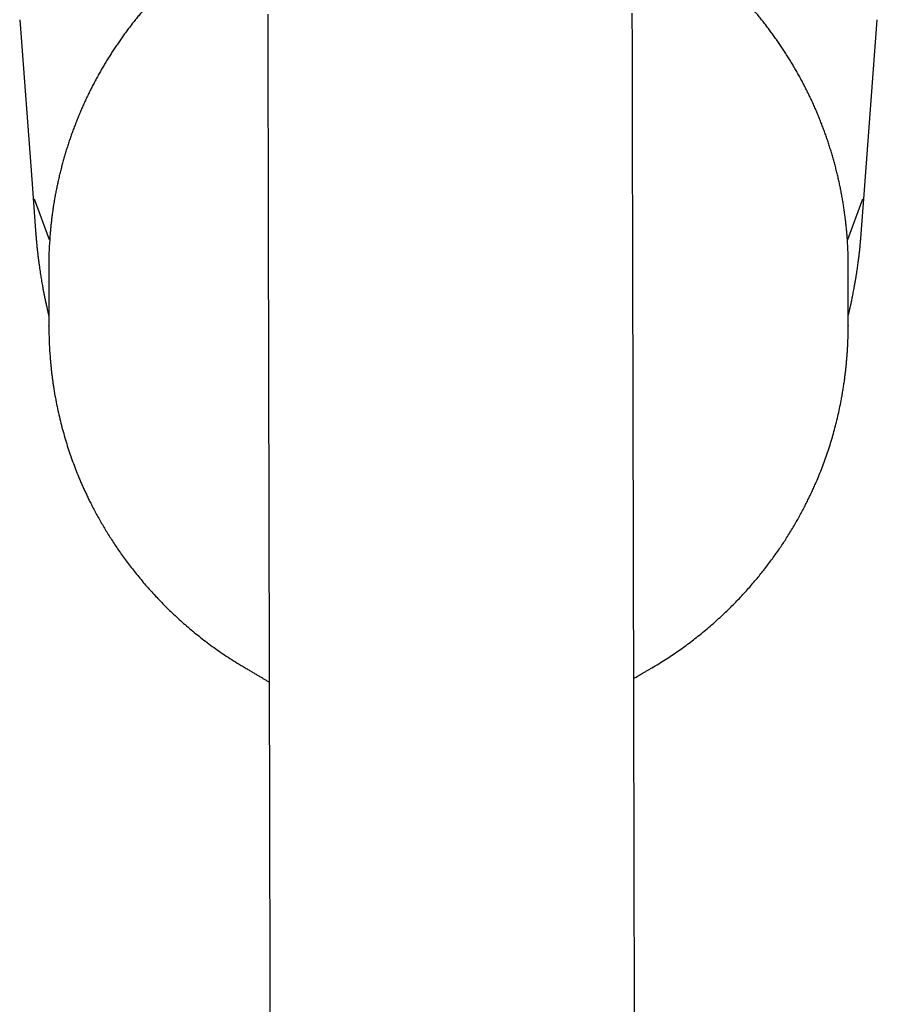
# Model space of a CAD drawing. Header units: millimetres. Extents: x 8 to 762, y 12 to 847.
# Tile 2 of 33: x 368 to 422, y 300 to 362. Entities that reach past the tile are written whole.
import ezdxf

# ---------------------------------------------------------------- set-up
doc = ezdxf.new("R2010")
doc.units = ezdxf.units.MM

msp = doc.modelspace()

# ---------------------------------------------------------------- linework, layer by layer
at = {"color": 7, "linetype": 'Continuous', "lineweight": 30}
for p, q in [((369.102, 350.84), (369.101, 350.844)), ((370.057, 348.293), (369.102, 350.844)), ((420.898, 350.844), (419.944, 348.296)), ((369.192, 348.657), (369.191, 348.681)), ((370.001, 346.626), (370.003, 342.896)), ((420.003, 342.919), (420.001, 346.649)), ((370.006, 342.896), (370.006, 342.916)), ((419.997, 342.94), (419.997, 342.919)), ((382.15, 321.608), (382.15, 321.608)), ((407.716, 321.527), (407.716, 321.528))]:
    msp.add_line(p, q, dxfattribs=at)
at = {"color": 7, "linetype": 'Continuous', "lineweight": 30, "flags": 128}
for points in [[(383.695, 362.42), (383.699, 360.428), (383.704, 358.404), (383.708, 356.35), (383.713, 354.267), (383.717, 352.155), (383.722, 350.016), (383.727, 347.852), (383.731, 345.662), (383.736, 343.45), (383.741, 341.215), (383.746, 338.958), (383.751, 336.682), (383.756, 334.387), (383.761, 332.075), (383.766, 329.747), (383.771, 327.404), (383.776, 325.047), (383.781, 322.678), (383.786, 320.297), (383.791, 317.907), (383.797, 315.509), (383.802, 313.103), (383.807, 310.691), (383.812, 308.275), (383.817, 305.855), (383.823, 303.434), (383.828, 301.012), (383.833, 298.59)], [(406.633, 298.64), (406.628, 301.061), (406.623, 303.483), (406.617, 305.905), (406.612, 308.324), (406.607, 310.74), (406.602, 313.152), (406.597, 315.558), (406.591, 317.956), (406.586, 320.347), (406.581, 322.727), (406.576, 325.096), (406.571, 327.453), (406.566, 329.796), (406.561, 332.125), (406.556, 334.437), (406.551, 336.732), (406.546, 339.008), (406.541, 341.264), (406.536, 343.499), (406.531, 345.712), (406.527, 347.901), (406.522, 350.066), (406.517, 352.204), (406.513, 354.316), (406.508, 356.399), (406.504, 358.454), (406.499, 360.477), (406.495, 362.47)], [(368.183, 362.07), (368.955, 351.809), (369.177, 348.86), (369.19, 348.681)], [(420.81, 348.682), (420.994, 351.127), (421.817, 362.07)]]:
    msp.add_lwpolyline(points, dxfattribs=at)
at = {"color": 7, "linetype": 'Continuous', "lineweight": 30}
for centre, start, end in [((394.628, 346.638), 176.11659, 180.02634), ((395.374, 346.638), 0.02639, 3.93344)]:
    msp.add_arc(centre, 24.627, start, end, dxfattribs=at)
for points, knots in [([(383.681, 368.764), (383.679, 368.763), (383.588, 368.718), (383.409, 368.625), (383.144, 368.486), (382.881, 368.343), (382.619, 368.197), (382.359, 368.048), (382.101, 367.896), (381.845, 367.74), (381.59, 367.581), (381.337, 367.42), (381.086, 367.255), (380.837, 367.087), (380.589, 366.916), (380.344, 366.742), (380.101, 366.565), (379.86, 366.385), (379.621, 366.202), (379.384, 366.017), (379.149, 365.828), (378.916, 365.636), (378.686, 365.442), (378.458, 365.245), (378.233, 365.045), (378.01, 364.842), (377.789, 364.636), (377.571, 364.428), (377.355, 364.217), (377.141, 364.004), (376.931, 363.788), (376.723, 363.569), (376.517, 363.348), (376.314, 363.124), (376.114, 362.897), (375.917, 362.669), (375.722, 362.438), (375.53, 362.204), (375.341, 361.968), (375.155, 361.73), (374.972, 361.489), (374.791, 361.247), (374.614, 361.002), (374.439, 360.755), (374.268, 360.505), (374.1, 360.254), (373.934, 360.001), (373.772, 359.745), (373.613, 359.488), (373.457, 359.228), (373.304, 358.967), (373.154, 358.704), (373.008, 358.438), (372.865, 358.172), (372.725, 357.903), (372.588, 357.633), (372.455, 357.361), (372.325, 357.087), (372.198, 356.812), (372.075, 356.535), (371.955, 356.256), (371.838, 355.976), (371.725, 355.695), (371.615, 355.412), (371.509, 355.128), (371.406, 354.843), (371.307, 354.556), (371.212, 354.268), (371.119, 353.979), (371.031, 353.689), (370.946, 353.398), (370.864, 353.106), (370.787, 352.812), (370.712, 352.518), (370.642, 352.222), (370.575, 351.926), (370.511, 351.629), (370.452, 351.332), (370.396, 351.033), (370.343, 350.734), (370.295, 350.434), (370.25, 350.133), (370.208, 349.832), (370.171, 349.531), (370.137, 349.228), (370.107, 348.926), (370.081, 348.623), (370.064, 348.416), (370.058, 348.31), (370.058, 348.306)], [0, 0, 0, 0, 0.0002666, 0.0118574, 0.023456, 0.0350619, 0.0466749, 0.0582947, 0.069921, 0.0815536, 0.0931922, 0.1048366, 0.1164866, 0.128142, 0.1398027, 0.1514684, 0.163139, 0.1748144, 0.1864943, 0.1981788, 0.2098675, 0.2215605, 0.2332575, 0.2449585, 0.2566634, 0.2683721, 0.2800844, 0.2918004, 0.3035198, 0.3152427, 0.3269689, 0.3386984, 0.3504311, 0.3621669, 0.3739058, 0.3856476, 0.3973925, 0.4091402, 0.4208908, 0.4326441, 0.4444002, 0.4561589, 0.4679204, 0.4796844, 0.4914509, 0.50322, 0.5149916, 0.5267656, 0.5385421, 0.5503209, 0.562102, 0.5738855, 0.5856713, 0.5974593, 0.6092496, 0.621042, 0.6328367, 0.6446335, 0.6564325, 0.6682335, 0.6800367, 0.691842, 0.7036493, 0.7154587, 0.72727, 0.7390834, 0.7508988, 0.7627162, 0.7745356, 0.7863569, 0.7981801, 0.8100053, 0.8218324, 0.8336615, 0.8454924, 0.8573252, 0.8691599, 0.8809965, 0.892835, 0.9046753, 0.9165175, 0.9283615, 0.9402074, 0.9520552, 0.9639048, 0.9757562, 0.9876095, 0.9994646, 1, 1, 1, 1]), ([(419.943, 348.328), (419.936, 348.42), (419.922, 348.614), (419.897, 348.909), (419.867, 349.212), (419.833, 349.515), (419.795, 349.818), (419.754, 350.12), (419.709, 350.422), (419.661, 350.723), (419.608, 351.024), (419.552, 351.324), (419.492, 351.623), (419.428, 351.921), (419.361, 352.219), (419.29, 352.516), (419.215, 352.813), (419.137, 353.108), (419.055, 353.402), (418.969, 353.696), (418.88, 353.988), (418.787, 354.28), (418.69, 354.57), (418.59, 354.859), (418.486, 355.147), (418.379, 355.433), (418.268, 355.719), (418.153, 356.003), (418.035, 356.285), (417.914, 356.567), (417.788, 356.846), (417.66, 357.125), (417.528, 357.401), (417.392, 357.677), (417.253, 357.95), (417.111, 358.222), (416.965, 358.492), (416.816, 358.76), (416.663, 359.027), (416.507, 359.292), (416.348, 359.555), (416.186, 359.816), (416.02, 360.075), (415.851, 360.332), (415.679, 360.587), (415.503, 360.839), (415.325, 361.09), (415.143, 361.339), (414.958, 361.585), (414.77, 361.829), (414.579, 362.071), (414.385, 362.311), (414.188, 362.548), (413.987, 362.783), (413.784, 363.016), (413.578, 363.246), (413.369, 363.473), (413.157, 363.698), (412.943, 363.92), (412.725, 364.14), (412.505, 364.358), (412.281, 364.572), (412.055, 364.784), (411.827, 364.993), (411.596, 365.199), (411.362, 365.403), (411.125, 365.603), (410.886, 365.801), (410.644, 365.996), (410.4, 366.188), (410.153, 366.377), (409.904, 366.563), (409.652, 366.746), (409.398, 366.926), (409.142, 367.103), (408.883, 367.277), (408.622, 367.448), (408.359, 367.615), (408.094, 367.779), (407.826, 367.94), (407.556, 368.098), (407.284, 368.253), (407.01, 368.404), (406.742, 368.548), (406.566, 368.639), (406.482, 368.682)], [0, 0, 0, 0, 0.01094, 0.022913, 0.034888, 0.046865, 0.058844, 0.070824, 0.082807, 0.094791, 0.106777, 0.118765, 0.130756, 0.142748, 0.154742, 0.166738, 0.178736, 0.190736, 0.202738, 0.214742, 0.226748, 0.238756, 0.250767, 0.262779, 0.274794, 0.28681, 0.298829, 0.31085, 0.322873, 0.334898, 0.346926, 0.358956, 0.370988, 0.383022, 0.395059, 0.407098, 0.41914, 0.431184, 0.44323, 0.455279, 0.467331, 0.479385, 0.491441, 0.503501, 0.515563, 0.527628, 0.539695, 0.551766, 0.563839, 0.575915, 0.587995, 0.600077, 0.612163, 0.624251, 0.636343, 0.648439, 0.660537, 0.672639, 0.684745, 0.696855, 0.708968, 0.721085, 0.733206, 0.745331, 0.75746, 0.769593, 0.781731, 0.793874, 0.806021, 0.818173, 0.830329, 0.842492, 0.854659, 0.866832, 0.87901, 0.891195, 0.903386, 0.915583, 0.927787, 0.939998, 0.952216, 0.964441, 0.976675, 0.988917, 1, 1, 1, 1]), ([(369.102, 350.84), (369.102, 350.84), (369.102, 350.84), (369.102, 350.84), (369.102, 350.841), (369.102, 350.841), (369.102, 350.841), (369.102, 350.842), (369.102, 350.843), (369.102, 350.844)], [0, 0, 0, 0, 0.1216098, 0.2306538, 0.3337495, 0.438652, 0.5527892, 0.6819902, 1, 1, 1, 1]), ([(420.899, 350.844), (420.899, 350.843), (420.898, 350.842), (420.898, 350.841), (420.898, 350.841), (420.898, 350.84), (420.899, 350.84), (420.899, 350.84), (420.899, 350.84)], [0, 0, 0, 0, 0.264323, 0.517417, 0.638009, 0.75569, 0.876775, 1, 1, 1, 1]), ([(420.899, 350.84), (420.899, 350.841), (420.899, 350.842), (420.9, 350.844), (420.9, 350.844)], [0, 0, 0, 0, 0.500341, 1, 1, 1, 1]), ([(369.192, 348.66), (369.193, 348.645), (369.196, 348.613), (369.2, 348.561), (369.204, 348.507), (369.208, 348.454), (369.212, 348.407), (369.216, 348.361), (369.22, 348.314), (369.224, 348.268), (369.228, 348.222), (369.233, 348.169), (369.239, 348.105), (369.246, 348.032), (369.254, 347.943), (369.265, 347.838), (369.278, 347.715), (369.292, 347.579), (369.308, 347.434), (369.326, 347.286), (369.347, 347.115), (369.371, 346.925), (369.399, 346.717), (369.427, 346.517), (369.455, 346.326), (369.483, 346.143), (369.511, 345.967), (369.54, 345.792), (369.57, 345.611), (369.604, 345.423), (369.64, 345.226), (369.679, 345.02), (369.721, 344.807), (369.766, 344.585), (369.807, 344.391), (369.843, 344.23), (369.869, 344.108), (369.894, 343.999), (369.917, 343.901), (369.936, 343.819), (369.951, 343.753), (369.964, 343.7), (369.975, 343.654), (369.984, 343.618), (369.991, 343.588), (369.997, 343.563), (370.001, 343.548), (370.002, 343.54)], [0, 0, 0, 0, 0.009193, 0.019576, 0.030939, 0.041394, 0.050506, 0.058277, 0.068674, 0.077592, 0.085114, 0.095832, 0.108334, 0.122621, 0.138691, 0.160149, 0.184135, 0.21065, 0.239602, 0.268782, 0.297257, 0.339474, 0.380038, 0.418951, 0.456213, 0.491824, 0.525784, 0.559289, 0.594411, 0.631188, 0.669617, 0.709697, 0.751426, 0.794803, 0.839605, 0.865593, 0.889328, 0.910811, 0.930044, 0.947028, 0.958794, 0.969173, 0.978164, 0.985435, 0.990702, 0.995688, 1, 1, 1, 1]), ([(420.002, 343.559), (420.003, 343.562), (420.009, 343.588), (420.02, 343.632), (420.033, 343.688), (420.044, 343.733), (420.053, 343.769), (420.059, 343.797), (420.065, 343.822), (420.072, 343.852), (420.082, 343.895), (420.095, 343.95), (420.11, 344.018), (420.127, 344.093), (420.145, 344.173), (420.164, 344.26), (420.184, 344.352), (420.205, 344.45), (420.229, 344.564), (420.256, 344.694), (420.286, 344.842), (420.317, 345), (420.349, 345.163), (420.384, 345.353), (420.422, 345.563), (420.46, 345.79), (420.496, 346.007), (420.528, 346.212), (420.558, 346.407), (420.584, 346.589), (420.607, 346.758), (420.628, 346.914), (420.647, 347.063), (420.665, 347.208), (420.682, 347.352), (420.699, 347.497), (420.715, 347.642), (420.729, 347.773), (420.741, 347.89), (420.751, 347.993), (420.76, 348.093), (420.769, 348.185), (420.775, 348.254), (420.779, 348.302), (420.782, 348.331), (420.784, 348.359), (420.786, 348.388), (420.789, 348.422), (420.793, 348.466), (420.797, 348.52), (420.803, 348.585), (420.806, 348.632), (420.808, 348.657)], [0, 0, 0, 0, 0.002122, 0.015034, 0.026057, 0.035191, 0.042072, 0.047273, 0.051382, 0.057171, 0.064996, 0.076517, 0.090088, 0.104805, 0.120662, 0.137659, 0.155798, 0.175078, 0.195499, 0.222793, 0.251894, 0.282803, 0.315432, 0.347887, 0.394442, 0.438914, 0.481299, 0.521575, 0.559741, 0.595799, 0.628253, 0.658791, 0.687474, 0.715665, 0.743925, 0.772255, 0.800656, 0.829128, 0.849215, 0.869338, 0.889427, 0.907799, 0.923735, 0.929975, 0.935743, 0.941039, 0.946136, 0.952816, 0.961233, 0.971683, 0.984833, 1, 1, 1, 1]), ([(370.003, 342.916), (370.003, 342.91), (370.003, 342.897), (370.004, 342.875), (370.005, 342.851), (370.006, 342.825), (370.007, 342.798), (370.008, 342.764), (370.008, 342.723), (370.009, 342.674), (370.009, 342.618), (370.01, 342.556), (370.012, 342.464), (370.014, 342.344), (370.018, 342.198), (370.023, 342.045), (370.029, 341.885), (370.036, 341.713), (370.046, 341.53), (370.057, 341.337), (370.071, 341.134), (370.087, 340.919), (370.106, 340.694), (370.128, 340.457), (370.154, 340.214), (370.182, 339.966), (370.213, 339.717), (370.246, 339.466), (370.282, 339.216), (370.336, 338.868), (370.412, 338.423), (370.517, 337.884), (370.632, 337.354), (370.758, 336.83), (370.895, 336.311), (371.042, 335.798), (371.198, 335.294), (371.363, 334.801), (371.536, 334.317), (371.718, 333.843), (371.879, 333.447), (372.015, 333.125), (372.125, 332.876), (372.236, 332.629), (372.35, 332.385), (372.467, 332.142), (372.596, 331.879), (372.742, 331.593), (372.905, 331.282), (373.079, 330.962), (373.258, 330.645), (373.441, 330.331), (373.628, 330.022), (373.824, 329.707), (374.032, 329.385), (374.25, 329.057), (374.48, 328.724), (374.722, 328.386), (374.971, 328.048), (375.229, 327.712), (375.494, 327.378), (375.771, 327.041), (376.06, 326.702), (376.362, 326.36), (376.67, 326.023), (376.985, 325.691), (377.306, 325.365), (377.64, 325.038), (377.986, 324.712), (378.344, 324.387), (378.716, 324.063), (379.101, 323.74), (379.5, 323.42), (379.912, 323.103), (380.336, 322.791), (380.771, 322.485), (381.217, 322.186), (381.677, 321.892), (381.991, 321.703), (382.15, 321.607)], [0, 0, 0, 0, 0.001713, 0.003233, 0.004585, 0.005805, 0.006938, 0.008045, 0.009809, 0.011712, 0.013746, 0.01631, 0.019056, 0.02441, 0.030342, 0.036127, 0.042374, 0.049081, 0.056249, 0.063741, 0.071677, 0.080059, 0.088885, 0.098156, 0.107872, 0.11744, 0.127324, 0.137194, 0.147013, 0.156782, 0.178406, 0.199779, 0.220901, 0.241773, 0.262814, 0.283595, 0.304117, 0.32438, 0.344386, 0.364135, 0.383626, 0.394317, 0.404926, 0.415455, 0.425903, 0.436305, 0.447006, 0.460116, 0.473762, 0.487946, 0.502668, 0.516267, 0.530294, 0.54475, 0.559634, 0.574948, 0.590689, 0.60686, 0.623459, 0.63963, 0.656188, 0.673133, 0.690465, 0.708183, 0.726288, 0.743713, 0.761481, 0.779592, 0.798048, 0.816847, 0.83599, 0.855477, 0.875308, 0.895485, 0.916007, 0.936501, 0.95733, 0.978496, 1, 1, 1, 1]), ([(407.716, 321.527), (407.861, 321.612), (408.148, 321.782), (408.569, 322.046), (408.978, 322.314), (409.376, 322.586), (409.763, 322.861), (410.139, 323.14), (410.516, 323.43), (410.892, 323.733), (411.268, 324.047), (411.631, 324.363), (411.982, 324.68), (412.321, 324.998), (412.647, 325.315), (412.962, 325.633), (413.265, 325.95), (413.556, 326.266), (413.836, 326.578), (414.102, 326.887), (414.357, 327.192), (414.602, 327.494), (414.843, 327.801), (415.08, 328.113), (415.313, 328.429), (415.535, 328.74), (415.747, 329.048), (415.949, 329.35), (416.152, 329.664), (416.356, 329.989), (416.558, 330.324), (416.749, 330.65), (416.929, 330.97), (417.099, 331.283), (417.26, 331.588), (417.41, 331.883), (417.552, 332.171), (417.688, 332.458), (417.822, 332.747), (417.973, 333.089), (418.142, 333.485), (418.323, 333.937), (418.497, 334.399), (418.664, 334.869), (418.823, 335.348), (418.97, 335.827), (419.107, 336.304), (419.233, 336.779), (419.35, 337.262), (419.459, 337.752), (419.545, 338.181), (419.612, 338.547), (419.664, 338.848), (419.712, 339.152), (419.757, 339.457), (419.797, 339.761), (419.833, 340.054), (419.863, 340.332), (419.889, 340.593), (419.912, 340.845), (419.931, 341.087), (419.948, 341.327), (419.962, 341.565), (419.974, 341.799), (419.984, 342.021), (419.991, 342.23), (419.996, 342.426), (419.999, 342.609), (420.001, 342.78), (420.001, 342.89), (420.001, 342.942)], [0, 0, 0, 0, 0.019442, 0.038607, 0.057495, 0.076107, 0.094446, 0.11251, 0.130301, 0.149556, 0.168482, 0.187078, 0.205346, 0.223284, 0.240894, 0.258174, 0.275126, 0.291749, 0.308044, 0.323727, 0.339093, 0.354141, 0.368872, 0.384423, 0.399604, 0.414414, 0.428854, 0.442924, 0.456623, 0.472293, 0.487448, 0.502089, 0.516215, 0.5301, 0.543449, 0.556263, 0.568565, 0.580804, 0.593145, 0.605591, 0.624262, 0.64316, 0.66228, 0.681622, 0.701188, 0.720977, 0.739842, 0.758906, 0.778171, 0.797636, 0.817302, 0.829078, 0.840924, 0.852842, 0.864831, 0.876855, 0.888529, 0.899122, 0.909313, 0.919101, 0.928488, 0.937473, 0.947028, 0.956083, 0.964641, 0.972702, 0.980267, 0.987337, 0.993914, 1, 1, 1, 1]), ([(382.15, 321.607), (382.198, 321.579), (382.319, 321.507), (382.509, 321.395), (382.718, 321.272), (382.914, 321.155), (383.099, 321.046), (383.273, 320.943), (383.44, 320.844), (383.599, 320.749), (383.715, 320.679), (383.775, 320.643), (383.786, 320.637)], [0, 0, 0, 0, 0.087937, 0.221971, 0.349034, 0.469119, 0.582224, 0.688345, 0.787485, 0.888477, 0.981028, 1, 1, 1, 1]), ([(406.585, 320.867), (406.612, 320.883), (406.68, 320.923), (406.794, 320.989), (406.929, 321.068), (407.072, 321.151), (407.222, 321.239), (407.38, 321.331), (407.546, 321.427), (407.659, 321.493), (407.717, 321.527)], [0, 0, 0, 0, 0.070404, 0.18228, 0.301676, 0.428594, 0.560567, 0.699793, 0.846272, 1, 1, 1, 1])]:
    msp.add_open_spline(points, degree=3, knots=knots, dxfattribs=at)

doc.saveas('drawing.dxf')
